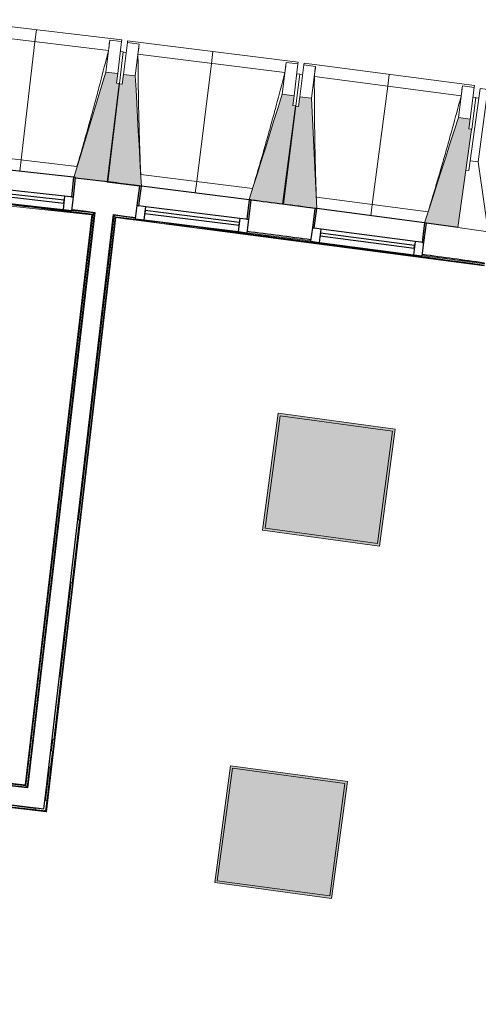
# Model space of a CAD drawing. Header units: millimetres. Extents: x -2845 to 74565, y -36590 to 13748.
# Tile 37 of 53: x 48203 to 50525, y -19291 to -14308. Entities that reach past the tile are written whole.
import ezdxf

# ---------------------------------------------------------------- set-up
doc = ezdxf.new("R2010")
doc.units = ezdxf.units.MM
for name, color, linetype, lineweight in [('A-COLS', 7, 'Continuous', 18), ('A-FLOR', 7, 'Continuous', 25), ('A-FLOR-HRAL', 7, 'Continuous', 18), ('A-GENM', 7, 'Continuous', 18), ('A-GLAZ', 7, 'Continuous', 25), ('A-WALL', 7, 'Continuous', 25), ('I-WALL', 7, 'Continuous', 25), ('INSTAL ELECTRIQUE', 7, 'Continuous', 18), ('Q-SPCQ', 7, 'Continuous', 18), ('S-BEAM', 7, 'Continuous', 18)]:
    doc.layers.add(name, color=color, linetype=linetype, lineweight=lineweight)

# ---------------------------------------------------------------- blocks, each defined once
blk = doc.blocks.new('20_MUR PREFA_01 - Type 1-3119337-2021_015_1111_DCE_1_50_N0 FINI_CFO_GEN')
at = {"layer": 'A-GENM'}
for p, q in [((0, 722.1), (0, 661.4)), ((0, 661.4), (0, 58.5)), ((0, 0.7), (0, 58.5))]:
    blk.add_line(p, q, dxfattribs=at)
blk = doc.blocks.new('26_POTEAU GAUCHE - MODULE_05-3157953-2021_015_1111_DCE_1_50_N0 FINI_CFO_GEN')
at = {"layer": 'A-COLS'}
for p, q in [((-435, 713), (-395, 713)), ((-435, 344), (-435, 713)), ((-395, 713), (-324.2, 208.1)), ((-395, 344), (-395, 713)), ((-450, 663), (-435, 663)), ((-450, 294), (-450, 500.9)), ((-435, 294), (-435, 344)), ((-435, 344), (-395, 344)), ((-395, 344), (-295, 0)), ((-450, 0), (-450, 294)), ((-450, 294), (-435, 294)), ((-295, 0), (-450, 0))]:
    blk.add_line(p, q, dxfattribs=at)
blk = doc.blocks.new('B02_DC_STR_rvt-1-2021_015_1111_DCE_1_50_N0 FINI_CFO_GEN')
at = {"layer": 'S-BEAM', "lineweight": 5, "true_color": 0x787878}
for points in [[(-4519.4, -15128.7), (-4460.7, -14631.2), (-4475.6, -14629.5), (-4469.7, -14579.8), (-4529.3, -14572.8), (-4692.5, -15105.7), (-4683, -15106.8), (-4683, -15109.4), (-4591.6, -15120.2)], [(-4350.3, -15150.6), (-4381.3, -14592.3), (-4440.9, -14584.9), (-4447, -14634.5), (-4461.9, -14632.6), (-4523.9, -15129.7), (-4360.2, -15150.1), (-4360.1, -15149.4)], [(-3630.8, -15241), (-3568.8, -14744), (-3583.7, -14742.1), (-3577.5, -14692.5), (-3637.1, -14685.1), (-3804.3, -15218.7), (-3794.5, -15220), (-3794.5, -15220.6), (-3710, -15231.2)], [(-3461.8, -15264.1), (-3489.2, -14705.6), (-3548.7, -14697.8), (-3555.2, -14747.3), (-3570.1, -14745.4), (-3635.3, -15242), (-3471.7, -15263.5), (-3471.6, -15262.8), (-3465.2, -15263.7)], [(-2747.3, -15358.6), (-2678.8, -14864), (-2678, -14864.1), (-2677.8, -14862.6), (-2692.6, -14860.6), (-2686.1, -14811), (-2745.6, -14803.2), (-2916.3, -15335.7), (-2906.5, -15337), (-2906.5, -15337.7), (-2747.5, -15358.6)]]:
    blk.add_hatch(color=8, dxfattribs=at).paths.add_polyline_path(points)
at = {"layer": 'S-BEAM'}
for p, q in [((-4449.7, -14409.9), (-5313.7, -14307.8)), ((-4516.6, -14463), (-5260.9, -14375.1)), ((-4510.3, -14411.8), (-4529.3, -14572.8)), ((-4510.4, -14412.1), (-4510.3, -14411.8)), ((-4510.3, -14411.8), (-4450.7, -14418.8)), ((-4450.7, -14418.8), (-4469.7, -14579.8)), ((-4449.7, -14409.9), (-4450.7, -14418.8)), ((-4440.9, -14584.9), (-4420.8, -14424)), ((-4420.8, -14424), (-4419.7, -14415)), ((-4420.8, -14424), (-4361.3, -14431.4)), ((-3556.4, -14522.7), (-4419.7, -14415)), ((-4381.3, -14592.3), (-4361.3, -14431.4)), ((-4361.3, -14431.4), (-4361.3, -14431.7)), ((-4441.7, -14470.3), (-4460.7, -14631.2)), ((-4441.7, -14470.3), (-4456.6, -14468.5)), ((-4427, -14473.6), (-4441.9, -14471.8)), ((-3623.6, -14575.4), (-4367.4, -14482.6)), ((-3617, -14524.2), (-3637.1, -14685.1)), ((-3617.1, -14524.5), (-3617, -14524.2)), ((-3617, -14524.2), (-3557.5, -14531.7)), ((-3557.5, -14531.7), (-3577.5, -14692.5)), ((-3556.4, -14522.7), (-3557.5, -14531.7)), ((-3548.7, -14697.8), (-3527.6, -14537)), ((-3527.6, -14537), (-3526.4, -14528.1)), ((-3527.6, -14537), (-3468.1, -14544.8)), ((-2663.8, -14641.3), (-3526.4, -14528.1)), ((-3489.2, -14705.6), (-3468.1, -14544.8)), ((-3468.1, -14544.8), (-3468.1, -14545.1)), ((-4469.7, -14579.8), (-4529.3, -14572.8)), ((-4475.6, -14629.5), (-4469.7, -14579.8)), ((-4440.9, -14584.9), (-4447, -14634.5)), ((-4381.3, -14592.3), (-4440.9, -14584.9)), ((-3548.8, -14583.1), (-3568.8, -14744)), ((-3548.8, -14583.1), (-3563.7, -14581.3)), ((-3534.1, -14586.6), (-3549, -14584.7)), ((-2731.5, -14693.6), (-3474.6, -14596)), ((-4461.9, -14632.6), (-4523.9, -15129.7)), ((-4519.4, -15128.7), (-4460.7, -14631.2)), ((-4460.7, -14631.2), (-4475.6, -14629.5)), ((-4447, -14634.5), (-4461.9, -14632.6)), ((-2724.5, -14642.5), (-2745.6, -14803.2)), ((-2724.6, -14642.7), (-2724.5, -14642.5)), ((-2724.5, -14642.5), (-2665, -14650.3)), ((-2665, -14650.3), (-2686.1, -14811)), ((-2663.8, -14641.3), (-2665, -14650.3)), ((-3577.5, -14692.5), (-3637.1, -14685.1)), ((-3583.7, -14742.1), (-3577.5, -14692.5)), ((-3548.7, -14697.8), (-3555.2, -14747.3)), ((-3489.2, -14705.6), (-3548.7, -14697.8)), ((-2656.6, -14701.8), (-2671.5, -14699.9)), ((-3570.1, -14745.4), (-3635.3, -15242)), ((-3630.8, -15241), (-3568.8, -14744)), ((-3568.8, -14744), (-3583.7, -14742.1)), ((-3555.2, -14747.3), (-3570.1, -14745.4)), ((-2656.6, -14701.8), (-2677.8, -14862.6)), ((-2686.1, -14811), (-2745.6, -14803.2)), ((-2692.6, -14860.6), (-2686.1, -14811)), ((-2677.8, -14862.6), (-2692.6, -14860.6)), ((-2678, -14864.1), (-2677.8, -14862.6)), ((-5242.8, -14984.4), (-4676.2, -15051.3)), ((-4966.3, -15075.2), (-5239.5, -15043)), ((-4353.2, -15092), (-3787.1, -15162.6)), ((-4683.3, -15109.3), (-4519.4, -15128.7)), ((-4523.9, -15129.7), (-4360.2, -15150.1)), ((-3794.6, -15220.6), (-3630.8, -15241)), ((-3635.3, -15242), (-3471.7, -15263.5)), ((-3464.3, -15205.5), (-2898.7, -15279.8)), ((-2906.6, -15337.7), (-2747.2, -15358.6))]:
    blk.add_line(p, q, dxfattribs=at)
at = {"layer": 'S-BEAM', "flags": 128}
for points in [[(-4516.6, -14463), (-4515.3, -14452.8), (-4514.1, -14442.6), (-4512.9, -14432.4), (-4511.6, -14422.2), (-4510.4, -14412.1)], [(-4361.3, -14431.7), (-4362.5, -14441.9), (-4363.7, -14452.1), (-4364.9, -14462.3), (-4366.2, -14472.5), (-4367.4, -14482.6)], [(-3623.6, -14575.4), (-3622.3, -14565.2), (-3621, -14555), (-3619.7, -14544.9), (-3618.4, -14534.7), (-3617.1, -14524.5)], [(-3468.1, -14545.1), (-3469.4, -14555.3), (-3470.7, -14565.5), (-3472, -14575.7), (-3473.3, -14585.8), (-3474.6, -14596)], [(-4529.3, -14572.8), (-4549.8, -14639.7), (-4570.3, -14706.6), (-4590.8, -14773.5), (-4611.3, -14840.5), (-4631.8, -14907.4), (-4652.3, -14974.3), (-4672.7, -15041.2), (-4692.5, -15105.7)], [(-4350.3, -15150.6), (-4354.1, -15081.5), (-4358, -15011.6), (-4361.9, -14941.7), (-4365.8, -14871.8), (-4369.7, -14801.9), (-4373.6, -14732), (-4377.4, -14662.2), (-4381.3, -14592.3)], [(-2731.5, -14693.6), (-2730.1, -14683.4), (-2728.7, -14673.3), (-2727.3, -14663.1), (-2725.9, -14652.9), (-2724.6, -14642.7)], [(-3637.1, -14685.1), (-3658, -14751.9), (-3678.9, -14818.7), (-3699.9, -14885.5), (-3720.8, -14952.2), (-3741.7, -15019), (-3762.6, -15085.8), (-3783.6, -15152.6), (-3804.3, -15218.7)], [(-3461.8, -15264.1), (-3465.2, -15194.9), (-3468.7, -15125), (-3472.1, -15055.1), (-3475.5, -14985.2), (-3478.9, -14915.3), (-3482.4, -14845.4), (-3485.8, -14775.5), (-3489.2, -14705.6)], [(-2745.6, -14803.2), (-2767, -14869.9), (-2788.3, -14936.5), (-2809.7, -15003.2), (-2831, -15069.8), (-2852.4, -15136.5), (-2873.8, -15203.1), (-2895.1, -15269.8), (-2916.3, -15335.7)]]:
    blk.add_lwpolyline(points, dxfattribs=at)
at = {"layer": 'S-BEAM'}
for points, knots in [([(-4676.3, -15051.3), (-4664.4, -15010.8), (-4646.2, -14948.1), (-4622.3, -14863), (-4602.4, -14791), (-4581.4, -14713.3), (-4552, -14602.1), (-4530.6, -14518.7), (-4516.6, -14463)], [0.0183438, 0.0183438, 0.0183438, 0.0183438, 0.2222222, 0.3333333, 0.4444444, 0.5833333, 0.7222222, 1, 1, 1, 1]), ([(-4367.4, -14482.6), (-4367.2, -14528.6), (-4366.6, -14597.5), (-4365.3, -14689.4), (-4363.9, -14764.2), (-4362, -14844.6), (-4359.4, -14930.9), (-4356.5, -15013.4), (-4354.2, -15067.1), (-4353.1, -15092)], [0, 0, 0, 0, 0.2222222, 0.3333333, 0.4444444, 0.5833333, 0.7222222, 0.8611111, 0.9816328, 0.9816328, 0.9816328, 0.9816328]), ([(-3787.2, -15162.6), (-3775, -15122.2), (-3756.4, -15059.6), (-3732, -14974.7), (-3711.6, -14902.8), (-3690.1, -14825.3), (-3659.9, -14714.3), (-3638, -14631), (-3623.6, -14575.4)], [0.0183438, 0.0183438, 0.0183438, 0.0183438, 0.2222222, 0.3333333, 0.4444444, 0.5833333, 0.7222222, 1, 1, 1, 1]), ([(-3474.6, -14596), (-3474.7, -14642), (-3474.6, -14710.9), (-3473.8, -14802.8), (-3472.9, -14877.6), (-3471.5, -14958), (-3469.5, -15044.3), (-3467.1, -15126.8), (-3465.2, -15180.5), (-3464.2, -15205.5)], [0, 0, 0, 0, 0.2222222, 0.3333333, 0.4444444, 0.5833333, 0.7222222, 0.8611111, 0.9816328, 0.9816328, 0.9816328, 0.9816328]), ([(-2898.8, -15279.8), (-2886.4, -15239.4), (-2867.4, -15176.9), (-2842.4, -15092.2), (-2821.5, -15020.5), (-2799.5, -14943), (-2768.6, -14832.3), (-2746.2, -14749.1), (-2731.5, -14693.6)], [0.0183438, 0.0183438, 0.0183438, 0.0183438, 0.2222222, 0.3333333, 0.4444444, 0.5833333, 0.7222222, 1, 1, 1, 1])]:
    blk.add_open_spline(points, degree=3, knots=knots, dxfattribs=at)
at = {"layer": 'S-BEAM', "color": 5, "lineweight": 25, "true_color": 0x0000ff}
for name, p, rotation in [('20_MUR PREFA_01 - Type 1-3119337-2021_015_1111_DCE_1_50_N0 FINI_CFO_GEN', (-4966.3, -15075.9), 353.2646761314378), ('20_MUR PREFA_01 - Type 1-3119337-2021_015_1111_DCE_1_50_N0 FINI_CFO_GEN', (-4077.4, -15185.4), 352.8916097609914), ('20_MUR PREFA_01 - Type 1-3119337-2021_015_1111_DCE_1_50_N0 FINI_CFO_GEN', (-3189.1, -15300.6), 352.518543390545), ('26_POTEAU GAUCHE - MODULE_05-3157953-2021_015_1111_DCE_1_50_N0 FINI_CFO_GEN', (-2301.7, -15421.6), 352.1454770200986)]:
    blk.add_blockref(name, p, dxfattribs=dict(at, rotation=rotation))
blk = doc.blocks.new('XXX_VIDE FENETRE - 550-377501-2021_015_1111_DCE_1_50_N0 FINI_CFO_GEN')
at = {"layer": 'A-GLAZ'}
for p, q in [((-285, 0), (-285, -100)), ((-275, 0), (-285, 0)), ((275, 0), (-275, 0)), ((-275, -100), (-275, 0)), ((285, 0), (275, 0)), ((275, 0), (275, -100)), ((285, -100), (285, 0)), ((-285, -100), (-275, -100)), ((-240, -100), (-285, -100)), ((-285, -100), (-285, -167.5)), ((-240, -167.5), (-240, -100)), ((240, -100), (-240, -100)), ((240, -100), (240, -167.5)), ((285, -100), (240, -100)), ((275, -100), (285, -100)), ((285, -167.5), (285, -100)), ((-285, -167.5), (-240, -167.5)), ((-240, -167.5), (240, -167.5)), ((240, -167.5), (285, -167.5))]:
    blk.add_line(p, q, dxfattribs=at)
at = {"layer": 'A-GLAZ', "color": 173, "true_color": 0x5c63b1}
for p, q in [((240, -120), (-240, -120)), ((-240, -120), (-240, -135)), ((-240, -135), (240, -135)), ((240, -135), (240, -120))]:
    blk.add_line(p, q, dxfattribs=at)
blk = doc.blocks.new('Garde-corps - Garde-corps-505843-2021_015_1111_DCE_1_50_N0 FINI_CFO_GEN')
at = {"layer": 'A-FLOR-HRAL'}
for p, q in [((-9825.2, -14754.7), (-4600.3, -15294.7)), ((-9591.9, -14768.4), (-4588.7, -15285.5)), ((-4600.3, -15294.7), (-4938.3, -18181)), ((-4598.5, -15293.3), (-4936.9, -18182.8)), ((-4596.6, -15291.7), (-4935.4, -18184.8)), ((-4588.7, -15285.5), (-4929.1, -18192.7)), ((-4701.1, -15268.7), (-4595.5, -15281.7)), ((-4938.3, -18181), (-7517.9, -17878.9)), ((-4936.9, -18182.8), (-7516.5, -17880.7)), ((-4935.4, -18184.8), (-7514.9, -17882.7)), ((-4929.1, -18192.7), (-7508.6, -17890.6)), ((-4935.4, -18184.8), (-4929.1, -18192.7))]:
    blk.add_line(p, q, dxfattribs=at)
at = {"layer": 'A-FLOR-HRAL', "flags": 128}
for points in [[(-4600.3, -15294.7), (-4600.3, -15294.7), (-4600.2, -15294.6), (-4600.1, -15294.5), (-4599.9, -15294.3), (-4599.6, -15294.1), (-4599.4, -15294), (-4599.2, -15293.8), (-4598.9, -15293.6), (-4598.7, -15293.4), (-4598.5, -15293.3)], [(-4596.6, -15291.7), (-4592.6, -15288.6), (-4588.7, -15285.5)], [(-4588.7, -15285.5), (-4588.5, -15285.4), (-4588.2, -15285.2), (-4587.7, -15284.8), (-4587.2, -15284.4), (-4586.6, -15283.9), (-4586, -15283.4), (-4585.4, -15282.9)]]:
    blk.add_lwpolyline(points, dxfattribs=at)
at = {"layer": 'A-FLOR-HRAL'}
for radius, start, end in [(137273, 83.001273, 85.19666), (137269.6, 83.002675, 83.51766), (137271.2, 83.001996, 83.285881)]:
    blk.add_arc((-21322.9, -151541.9), radius, start, end, dxfattribs=at)
for points, knots in [([(-4938.3, -18181), (-4938.3, -18181), (-4938.3, -18181), (-4938.2, -18181.2), (-4938.1, -18181.3), (-4937.9, -18181.5), (-4937.8, -18181.7), (-4937.7, -18181.8), (-4937.6, -18182), (-4937.4, -18182.1), (-4937.3, -18182.2), (-4937.2, -18182.4), (-4937.1, -18182.5), (-4937, -18182.7), (-4936.9, -18182.8), (-4936.9, -18182.8)], [0.1, 0.1, 0.1, 0.1, 0.2, 0.3, 0.4, 0.475, 0.55, 0.6, 0.65, 0.7, 0.75, 0.8, 0.85, 0.9, 1, 1, 1, 1]), ([(-4929.1, -18192.7), (-4929.1, -18192.7), (-4929.1, -18192.7), (-4928.9, -18192.9), (-4928.8, -18193.1), (-4928.6, -18193.3), (-4928.5, -18193.5), (-4928.3, -18193.7), (-4928.1, -18194), (-4927.8, -18194.3), (-4927.6, -18194.5), (-4927.4, -18194.8), (-4927.1, -18195.3), (-4926.7, -18195.7), (-4926.5, -18196)], [0, 0, 0, 0, 0.166667, 0.25, 0.333333, 0.416667, 0.458333, 0.5, 0.583333, 0.666667, 0.708333, 0.75, 0.833333, 1, 1, 1, 1])]:
    blk.add_open_spline(points, degree=3, knots=knots, dxfattribs=at)
blk = doc.blocks.new('Garde-corps - Garde-corps-506028-2021_015_1111_DCE_1_50_N0 FINI_CFO_GEN')
at = {"layer": 'A-FLOR-HRAL'}
for p, q in [((-4668.9, -16839.1), (-4488.4, -15297.9)), ((-4488.4, -15297.9), (-4380.4, -15312)), ((-4832.8, -18314.6), (-4480.6, -15307.8)), ((-4831.3, -18316.4), (-4479.2, -15309.6)), ((-4667.2, -16886.1), (-4482.2, -15305.8)), ((-4480.6, -15307.8), (-4395.6, -15318.3)), ((-4479.2, -15309.6), (-2614.4, -15553.2)), ((-3815.2, -15385.8), (-3493.3, -15427.8)), ((-2928.1, -15501.6), (-2612.7, -15542.8)), ((-2615.8, -15539.3), (-2612.2, -15539.8)), ((-4667.9, -16891.5), (-4667.8, -16890.7)), ((-4760.3, -17680.6), (-4672.5, -16930.8)), ((-4671.9, -16926.1), (-4671.8, -16925.3)), ((-4761.9, -17633.2), (-4705.9, -17154.9)), ((-4760.9, -17686.1), (-4760.8, -17685.3)), ((-4800.9, -18027.8), (-4765.5, -17725.3)), ((-4765, -17720.7), (-4764.9, -17719.9)), ((-4805.9, -18008.6), (-4798.9, -17949.5)), ((-4801.6, -18033.2), (-4801.5, -18032.4)), ((-4834.3, -18312.6), (-4806.2, -18072.5)), ((-4805.6, -18067.8), (-4805.5, -18067)), ((-4835.2, -18259), (-4815.4, -18090)), ((-5598.6, -19358), (-5483.4, -18229.4)), ((-5590.8, -19351.9), (-5477.1, -18237.4)), ((-5483.4, -18229.4), (-4886.2, -18299.4)), ((-5477.1, -18237.4), (-5483.4, -18229.4)), ((-5477.1, -18237.4), (-4834.3, -18312.6)), ((-5588.9, -19350.4), (-5475.5, -18239.3)), ((-5587.1, -19348.9), (-5474.1, -18241.1)), ((-5475.5, -18239.3), (-4832.8, -18314.6)), ((-5474.1, -18241.1), (-4831.3, -18316.4)), ((-4834.3, -18312.6), (-4837, -18309.2)), ((-5590.8, -19351.9), (-5598.6, -19358)), ((-181.9, -20091.9), (-5598.6, -19358)), ((-180.3, -20084.9), (-5590.8, -19351.9)), ((-158.4, -20086.1), (-5588.9, -19350.4)), ((-158.2, -20084.5), (-5587.1, -19348.9)), ((15, -20109.6), (-143.6, -20088.1)), ((15.2, -20108), (-143.3, -20086.5)), ((-8.5, -20115.4), (-122.5, -20099.9)), ((-6.9, -20108.4), (-122.1, -20092.8)), ((188.4, -20133.1), (29.9, -20111.6)), ((188.6, -20131.4), (30.1, -20110)), ((164.9, -20138.8), (51, -20123.4)), ((166.5, -20131.9), (51.3, -20116.3)), ((604.7, -20189.5), (203.3, -20135.1)), ((603.3, -20187.6), (203.5, -20133.5)), ((611.7, -20199.4), (224.4, -20146.9)), ((606.1, -20191.4), (224.7, -20139.8)), ((606.5, -20171.8), (603.3, -20187.6)), ((608.1, -20172.1), (604.7, -20189.5)), ((609.8, -20172.5), (606.1, -20191.4)), ((608.1, -20172.1), (606.5, -20171.8)), ((608.1, -20172.1), (609.8, -20172.5)), ((609.8, -20172.5), (616.8, -20173.9)), ((616.8, -20173.9), (611.7, -20199.4)), ((619.7, -20174.4), (616.8, -20173.9)), ((606.1, -20191.4), (611.7, -20199.4))]:
    blk.add_line(p, q, dxfattribs=at)
at = {"layer": 'A-FLOR-HRAL', "flags": 128}
blk.add_lwpolyline([(-4482.2, -15305.8), (-4485.3, -15301.9), (-4488.4, -15297.9)], dxfattribs=at)
at = {"layer": 'A-FLOR-HRAL'}
for radius, start, end in [(137273, 82.166733, 82.953168), (137269.6, 82.166766, 82.951749), (137271.2, 82.16675, 82.559535)]:
    blk.add_arc((-21322.9, -151541.9), radius, start, end, dxfattribs=at)
for points, knots in [([(-4488.4, -15297.9), (-4488.4, -15297.9), (-4488.4, -15297.9), (-4488.5, -15297.8), (-4488.5, -15297.8), (-4488.6, -15297.7), (-4488.6, -15297.6), (-4488.7, -15297.5), (-4488.8, -15297.4), (-4488.8, -15297.3), (-4488.9, -15297.2), (-4489, -15297.1), (-4489.1, -15297), (-4489.2, -15296.8), (-4489.3, -15296.7), (-4489.5, -15296.5), (-4489.6, -15296.4), (-4489.7, -15296.3), (-4489.8, -15296.1), (-4490.1, -15295.7), (-4490.5, -15295.2), (-4490.9, -15294.7), (-4491, -15294.5)], [0, 0, 0, 0, 0.071429, 0.107143, 0.142857, 0.178571, 0.214286, 0.25, 0.285714, 0.321429, 0.357143, 0.392857, 0.428571, 0.464286, 0.5, 0.535714, 0.571429, 0.607143, 0.642857, 0.714286, 0.857143, 1, 1, 1, 1]), ([(-4479.2, -15309.6), (-4479.2, -15309.6), (-4479.2, -15309.6), (-4479.3, -15309.5), (-4479.4, -15309.4), (-4479.5, -15309.3), (-4479.6, -15309.1), (-4479.8, -15308.9), (-4479.9, -15308.7), (-4480.1, -15308.5), (-4480.3, -15308.3), (-4480.4, -15308), (-4480.6, -15307.9), (-4480.6, -15307.8)], [0.075, 0.075, 0.075, 0.075, 0.15, 0.2125, 0.275, 0.35, 0.425, 0.5, 0.6, 0.7, 0.775, 0.85, 1, 1, 1, 1]), ([(-5483.4, -18229.4), (-5483.4, -18229.4), (-5483.5, -18229.4), (-5483.6, -18229.2), (-5483.8, -18229), (-5483.9, -18228.8), (-5484.1, -18228.6), (-5484.3, -18228.4), (-5484.5, -18228.1), (-5484.7, -18227.8), (-5484.9, -18227.6), (-5485.1, -18227.3), (-5485.5, -18226.8), (-5485.9, -18226.4), (-5486.1, -18226.1)], [0, 0, 0, 0, 0.166667, 0.25, 0.333333, 0.416667, 0.458333, 0.5, 0.583333, 0.666667, 0.708333, 0.75, 0.833333, 1, 1, 1, 1]), ([(-5474.1, -18241.1), (-5474.1, -18241.1), (-5474.1, -18241.1), (-5474.2, -18241), (-5474.3, -18240.8), (-5474.5, -18240.6), (-5474.6, -18240.4), (-5474.7, -18240.3), (-5474.8, -18240.1), (-5474.9, -18240), (-5475.1, -18239.9), (-5475.2, -18239.7), (-5475.3, -18239.6), (-5475.4, -18239.5), (-5475.5, -18239.4), (-5475.5, -18239.3)], [0.1, 0.1, 0.1, 0.1, 0.2, 0.3, 0.4, 0.475, 0.55, 0.6, 0.65, 0.7, 0.75, 0.8, 0.85, 0.9, 1, 1, 1, 1]), ([(-4831.3, -18316.4), (-4831.3, -18316.4), (-4831.4, -18316.4), (-4831.5, -18316.2), (-4831.6, -18316.1), (-4831.7, -18315.9), (-4831.9, -18315.7), (-4832, -18315.6), (-4832.1, -18315.4), (-4832.2, -18315.3), (-4832.3, -18315.1), (-4832.4, -18315), (-4832.5, -18314.9), (-4832.6, -18314.7), (-4832.7, -18314.6), (-4832.8, -18314.6)], [0.1, 0.1, 0.1, 0.1, 0.2, 0.3, 0.4, 0.475, 0.55, 0.6, 0.65, 0.7, 0.75, 0.8, 0.85, 0.9, 1, 1, 1, 1]), ([(-5598.6, -19358), (-5598.6, -19358), (-5598.6, -19358), (-5598.8, -19358.2), (-5599, -19358.3), (-5599.2, -19358.5), (-5599.4, -19358.6), (-5599.6, -19358.8), (-5599.8, -19359), (-5600.1, -19359.2), (-5600.4, -19359.4), (-5600.6, -19359.6), (-5601.1, -19360), (-5601.5, -19360.4), (-5601.8, -19360.6)], [0, 0, 0, 0, 0.166667, 0.25, 0.333333, 0.416667, 0.458333, 0.5, 0.583333, 0.666667, 0.708333, 0.75, 0.833333, 1, 1, 1, 1]), ([(-5587.1, -19348.9), (-5587.1, -19349), (-5587.1, -19349), (-5587.2, -19349.1), (-5587.4, -19349.2), (-5587.6, -19349.3), (-5587.7, -19349.5), (-5587.9, -19349.6), (-5588, -19349.7), (-5588.2, -19349.8), (-5588.3, -19349.9), (-5588.4, -19350), (-5588.5, -19350.1), (-5588.7, -19350.2), (-5588.8, -19350.3), (-5588.9, -19350.4)], [0.1, 0.1, 0.1, 0.1, 0.2, 0.3, 0.4, 0.475, 0.55, 0.6, 0.65, 0.7, 0.75, 0.8, 0.85, 0.9, 1, 1, 1, 1]), ([(603.3, -20187.6), (603.4, -20187.6), (603.4, -20187.7), (603.5, -20187.8), (603.6, -20188), (603.7, -20188.2), (603.8, -20188.3), (604, -20188.5), (604.1, -20188.6), (604.1, -20188.8), (604.2, -20188.9), (604.3, -20189), (604.5, -20189.2), (604.6, -20189.4), (604.7, -20189.5)], [0.1, 0.1, 0.1, 0.1, 0.2, 0.3, 0.4, 0.475, 0.55, 0.6, 0.65, 0.7, 0.75, 0.8, 0.85, 1, 1, 1, 1]), ([(611.7, -20199.4), (611.7, -20199.4), (611.8, -20199.4), (611.9, -20199.6), (612.1, -20199.8), (612.2, -20200), (612.3, -20200.2), (612.5, -20200.4), (612.7, -20200.7), (612.9, -20201), (613.1, -20201.3), (613.3, -20201.5), (613.6, -20202), (613.9, -20202.4), (614.1, -20202.7)], [0, 0, 0, 0, 0.166667, 0.25, 0.333333, 0.416667, 0.458333, 0.5, 0.583333, 0.666667, 0.708333, 0.75, 0.833333, 1, 1, 1, 1])]:
    blk.add_open_spline(points, degree=3, knots=knots, dxfattribs=at)
blk = doc.blocks.new('1010_PROTECTION  D_ANGLE - 1010_PROTECTION  D_ANGLE-534363-2021_015_1111_DCE_1_50_N0 FINI_CFO_GEN')
at = {"layer": 'Q-SPCQ'}
for p, q in [((-10, 40), (-10, 0)), ((0, 0), (0, 40)), ((40, 0), (0, 0)), ((0, -10), (40, -10))]:
    blk.add_line(p, q, dxfattribs=at)
for centre, radius, start, end in [((-5, 40), 5, 360, 180), ((0, 0), 10, 180, 270), ((40, -5), 5, 270, 90)]:
    blk.add_arc(centre, radius, start, end, dxfattribs=at)
blk = doc.blocks.new('B02_ARC_rvt-1-2021_015_1111_DCE_1_50_N0 FINI_CFO_GEN')
at = {"layer": 'A-FLOR'}
for p, q in [((-3557.9, -15413.1), (-3562.8, -15412.4)), ((-3539.6, -15415.4), (-3545.1, -15414.7))]:
    blk.add_line(p, q, dxfattribs=at)
at = {"layer": 'A-WALL'}
for p, q in [((-4566.6, -15123.2), (-4566.7, -15124)), ((-4472.3, -15134.2), (-4566.6, -15123.2)), ((-4472.4, -15135.6), (-4472.3, -15134.2)), ((-4585.3, -15282.9), (-4926.5, -18196)), ((-4832.1, -18207), (-4491, -15294.5)), ((-4926.5, -18196), (-5476.5, -18131.6)), ((-5486.1, -18226.1), (-4843.2, -18301.4)), ((-4843.2, -18301.4), (-4832.1, -18207))]:
    blk.add_line(p, q, dxfattribs=at)
at = {"layer": 'I-WALL'}
blk.add_line((-2747.4, -15359.8), (-2906.6, -15338.2), dxfattribs=at)
at = {"layer": 'I-WALL', "flags": 128}
for points in [[(-4566.7, -15124), (-4625, -15116.8), (-4683.3, -15109.7)], [(-4360.1, -15149.5), (-4416.3, -15142.6), (-4472.4, -15135.6)], [(-4701.1, -15268.7), (-4643.2, -15275.8), (-4585.3, -15282.9)], [(-4491, -15294.5), (-4435.5, -15301.4), (-4379.9, -15308.3)]]:
    blk.add_lwpolyline(points, dxfattribs=at)
at = {"layer": 'I-WALL'}
for radius, start, end in [(137443.1, 82.537283, 82.673048), (137283.1, 82.537305, 82.672794), (137283.1, 82.168129, 82.299412)]:
    blk.add_arc((-21322.9, -151541.9), radius, start, end, dxfattribs=at)
at = {"layer": 'A-FLOR-HRAL', "lineweight": 18}
for name in ['Garde-corps - Garde-corps-505843-2021_015_1111_DCE_1_50_N0 FINI_CFO_GEN', 'Garde-corps - Garde-corps-506028-2021_015_1111_DCE_1_50_N0 FINI_CFO_GEN']:
    blk.add_blockref(name, (0, 0), dxfattribs=at)
at = {"layer": 'A-GLAZ', "lineweight": 18}
for p, rotation in [((-4966.3, -15075.2), 353.6377425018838), ((-4077.3, -15184.7), 352.8916097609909), ((-3189.1, -15299.9), 352.5185433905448)]:
    blk.add_blockref('XXX_VIDE FENETRE - 550-377501-2021_015_1111_DCE_1_50_N0 FINI_CFO_GEN', p, dxfattribs=dict(at, rotation=rotation))
at = {"layer": 'Q-SPCQ', "lineweight": 18, "rotation": 83.32059087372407}
blk.add_blockref('1010_PROTECTION  D_ANGLE - 1010_PROTECTION  D_ANGLE-534363-2021_015_1111_DCE_1_50_N0 FINI_CFO_GEN', (-4843.2, -18301.4), dxfattribs=at)
blk = doc.blocks.new('Legrand_Mosaic_plaque_2x10_mod_blanc_078828L - Legrand_Mosaic_plaque_2x10_mod_blanc_078828L-4777335-2021_015_1111_DCE_1_50_N0 FINI_CFO_GEN')
at = {"layer": 'INSTAL ELECTRIQUE'}
for p, q in [((-4793.5, -17950.1), (-4756.5, -17634.3)), ((-4756.5, -17634.3), (-4764.9, -17633.3)), ((-4801.9, -17949.1), (-4793.5, -17950.1))]:
    blk.add_line(p, q, dxfattribs=at)
blk = doc.blocks.new('Legrand_Mosaic_prise_2P_T_FB_surface_à_détrompage_2_mod_rouge_077170L - Legrand_Mosaic_prise_2P_T_FB_surface_à_détrompage_2_mod_rouge_077170L-921805-2021_015_1111_DCE_1_50_N0 FINI_CFO_GEN')
at = {"layer": 'INSTAL ELECTRIQUE'}
blk.add_line((-4782.3, -17859.3), (-4787.6, -17904), dxfattribs=at)
at = {"layer": 'INSTAL ELECTRIQUE', "flags": 128}
for points in [[(-4783, -17873.7), (-4783, -17873.8), (-4783.1, -17873.9), (-4783.1, -17874), (-4783.1, -17874.1), (-4783.1, -17874.2), (-4783.1, -17874.2), (-4783.2, -17874.3), (-4783.2, -17874.4), (-4783.2, -17874.5), (-4783.3, -17874.5), (-4783.3, -17874.6), (-4783.4, -17874.7), (-4783.4, -17874.7), (-4783.5, -17874.8), (-4783.5, -17874.9), (-4783.6, -17874.9), (-4783.6, -17875), (-4783.7, -17875.1), (-4783.8, -17875.1), (-4783.8, -17875.2), (-4783.9, -17875.2), (-4784, -17875.3), (-4784, -17875.3), (-4784.1, -17875.3)], [(-4783.7, -17871.9), (-4783.7, -17872), (-4783.6, -17872), (-4783.6, -17872.1), (-4783.5, -17872.2), (-4783.4, -17872.2), (-4783.4, -17872.3), (-4783.3, -17872.4), (-4783.3, -17872.4), (-4783.3, -17872.5), (-4783.2, -17872.6), (-4783.2, -17872.7), (-4783.2, -17872.7), (-4783.1, -17872.8), (-4783.1, -17872.9), (-4783.1, -17873), (-4783.1, -17873.1), (-4783, -17873.1), (-4783, -17873.2), (-4783, -17873.3), (-4783, -17873.4), (-4783, -17873.5), (-4783, -17873.6), (-4783, -17873.6), (-4783, -17873.7), (-4783, -17873.7)]]:
    blk.add_lwpolyline(points, dxfattribs=at)
blk = doc.blocks.new('Legrand_Mosaic_prise_2P_T_FB_surface_à_détrompage_2_mod_rouge_077170L - Legrand_Mosaic_prise_2P_T_FB_surface_à_détrompage_2_mod_rouge_077170L-V22-2021_015_1111_DCE_1_50_N0 FINI_CFO_GEN')
at = {"layer": 'INSTAL ELECTRIQUE'}
for q in [(-4694.5, -17109.4), (-4689.5, -17064.7)]:
    blk.add_line((-4689.3, -17064.7), q, dxfattribs=at)
at = {"layer": 'INSTAL ELECTRIQUE', "flags": 128}
for points in [[(-4690, -17079.2), (-4690, -17079.3), (-4690, -17079.3), (-4690, -17079.4), (-4690, -17079.5), (-4690.1, -17079.6), (-4690.1, -17079.7), (-4690.1, -17079.7), (-4690.2, -17079.8), (-4690.2, -17079.9), (-4690.2, -17080), (-4690.3, -17080), (-4690.3, -17080.1), (-4690.4, -17080.2), (-4690.4, -17080.2), (-4690.5, -17080.3), (-4690.5, -17080.4), (-4690.6, -17080.4), (-4690.7, -17080.5), (-4690.7, -17080.5), (-4690.8, -17080.6), (-4690.9, -17080.6), (-4690.9, -17080.7), (-4691, -17080.7), (-4691.1, -17080.8)], [(-4690.7, -17077.3), (-4690.6, -17077.4), (-4690.6, -17077.5), (-4690.5, -17077.5), (-4690.4, -17077.6), (-4690.4, -17077.7), (-4690.3, -17077.7), (-4690.3, -17077.8), (-4690.3, -17077.9), (-4690.2, -17077.9), (-4690.2, -17078), (-4690.1, -17078.1), (-4690.1, -17078.2), (-4690.1, -17078.2), (-4690.1, -17078.3), (-4690, -17078.4), (-4690, -17078.5), (-4690, -17078.6), (-4690, -17078.6), (-4690, -17078.7), (-4690, -17078.8), (-4690, -17078.9), (-4690, -17079), (-4690, -17079.1), (-4690, -17079.1), (-4690, -17079.2)]]:
    blk.add_lwpolyline(points, dxfattribs=at)
blk = doc.blocks.new('Legrand_Mosaic_prise_2P_T_FB_surface_à_détrompage_2_mod_rouge_077170L - Legrand_Mosaic_prise_2P_T_FB_surface_à_détrompage_2_mod_rouge_077170L-V23-2021_015_1111_DCE_1_50_N0 FINI_CFO_GEN')
at = {"layer": 'INSTAL ELECTRIQUE'}
for p in [(-4684, -17020), (-4689.5, -17064.7)]:
    blk.add_line(p, (-4689.3, -17064.7), dxfattribs=at)
at = {"layer": 'INSTAL ELECTRIQUE', "flags": 128}
for points in [[(-4684.7, -17034.5), (-4684.8, -17034.6), (-4684.8, -17034.6), (-4684.8, -17034.7), (-4684.8, -17034.8), (-4684.8, -17034.9), (-4684.9, -17035), (-4684.9, -17035), (-4684.9, -17035.1), (-4685, -17035.2), (-4685, -17035.3), (-4685, -17035.3), (-4685.1, -17035.4), (-4685.1, -17035.5), (-4685.2, -17035.5), (-4685.2, -17035.6), (-4685.3, -17035.7), (-4685.4, -17035.7), (-4685.4, -17035.8), (-4685.5, -17035.8), (-4685.5, -17035.9), (-4685.6, -17035.9), (-4685.7, -17036), (-4685.8, -17036), (-4685.8, -17036.1)], [(-4685.4, -17032.6), (-4685.4, -17032.7), (-4685.3, -17032.8), (-4685.3, -17032.8), (-4685.2, -17032.9), (-4685.2, -17033), (-4685.1, -17033), (-4685.1, -17033.1), (-4685, -17033.2), (-4685, -17033.2), (-4684.9, -17033.3), (-4684.9, -17033.4), (-4684.9, -17033.5), (-4684.8, -17033.5), (-4684.8, -17033.6), (-4684.8, -17033.7), (-4684.8, -17033.8), (-4684.8, -17033.9), (-4684.7, -17034), (-4684.7, -17034), (-4684.7, -17034.1), (-4684.7, -17034.2), (-4684.7, -17034.3), (-4684.7, -17034.4), (-4684.7, -17034.5), (-4684.7, -17034.5)]]:
    blk.add_lwpolyline(points, dxfattribs=at)
blk = doc.blocks.new('Legrand_Mosaic_plaque_2x2_mod_vertical_blanc_078822L - Legrand_Mosaic_plaque_2x2_mod_vertical_blanc_078822L-4802749-2021_015_1111_DCE_1_50_N0 FINI_CFO_GEN')
at = {"layer": 'INSTAL ELECTRIQUE'}
for p, q in [((-4809.9, -18090.6), (-4800.4, -18009.2)), ((-4800.4, -18009.2), (-4808.8, -18008.2)), ((-4818.4, -18089.7), (-4809.9, -18090.6))]:
    blk.add_line(p, q, dxfattribs=at)
blk = doc.blocks.new('Legrand_Mosaic_prise_RJ45_cat_6_FTP_2_mod_blanc_076565 - Legrand_Mosaic_prise_RJ45_cat_6_FTP_2_mod_blanc_076565-5769171-2021_015_1111_DCE_1_50_N0 FINI_CFO_GEN')
at = {"layer": 'INSTAL ELECTRIQUE'}
for p, q in [((-4802.1, -18027.6), (-4807.3, -18072.3)), ((-4806.1, -18066.9), (-4802.2, -18033.1)), ((-4801.2, -18033.3), (-4805.2, -18067.1)), ((-4802.1, -18032.4), (-4802.2, -18033.1)), ((-4802.2, -18033.1), (-4802.1, -18032.4)), ((-4801.2, -18033.3), (-4802.2, -18033.1)), ((-4802.1, -18032.4), (-4801.6, -18027.7)), ((-4802.1, -18032.4), (-4801.1, -18032.5)), ((-4800.6, -18027.8), (-4801.6, -18027.7)), ((-4801.1, -18032.5), (-4801.2, -18033.3)), ((-4801.2, -18033.3), (-4801.1, -18032.5)), ((-4800.6, -18027.8), (-4801.1, -18032.5)), ((-4806.8, -18072.4), (-4806.2, -18067.7)), ((-4805.8, -18072.5), (-4806.8, -18072.4)), ((-4806.1, -18066.9), (-4806.2, -18067.7)), ((-4806.2, -18067.7), (-4806.1, -18066.9)), ((-4805.2, -18067.8), (-4806.2, -18067.7)), ((-4805.2, -18067.1), (-4806.1, -18066.9)), ((-4805.2, -18067.8), (-4805.8, -18072.5)), ((-4805.2, -18067.1), (-4805.2, -18067.8)), ((-4805.2, -18067.8), (-4805.2, -18067.1))]:
    blk.add_line(p, q, dxfattribs=at)
blk = doc.blocks.new('Legrand_Mosaic_link_prise_2P_T_FB_surface_2_mod_blanc_077145L - Legrand_Mosaic_link_prise_2P_T_FB_surface_2_mod_blanc_077145L-5787769-2021_015_1111_DCE_1_50_N0 FINI_CFO_GEN')
at = {"layer": 'INSTAL ELECTRIQUE', "flags": 128}
for points in [[(-4805.4, -18058), (-4805.4, -18058.1), (-4805.4, -18058.2), (-4805.5, -18058.3), (-4805.5, -18058.3), (-4805.5, -18058.4), (-4805.5, -18058.5), (-4805.6, -18058.6), (-4805.6, -18058.7), (-4805.6, -18058.7)], [(-4805.4, -18057.3), (-4805.4, -18057.4), (-4805.4, -18057.5), (-4805.4, -18057.6), (-4805.4, -18057.7), (-4805.4, -18057.7), (-4805.4, -18057.8), (-4805.4, -18057.9), (-4805.4, -18058), (-4805.4, -18058)]]:
    blk.add_lwpolyline(points, dxfattribs=at)
blk = doc.blocks.new('604_DALLE LED 600x600MM - 26W 4000K 3600lm-4677864-2021_015_1111_DCE_1_50_N0 FINI_CFO_GEN')
at = {"layer": 'INSTAL ELECTRIQUE', "true_color": 0xf6d57a}
h = blk.add_hatch(color=41, dxfattribs=at)
h.paths.add_polyline_path([(-298.5, -298.5), (-298.5, 298.5), (298.5, 298.5), (298.5, -298.5), (-288.1, -298.5)])
h.paths.add_polyline_path([(-287, -287), (287, -287), (287, 287), (-287, 287), (-287, -230.1)])
blk.add_hatch(color=41, dxfattribs=at).paths.add_polyline_path([(-287, -287), (-287, 287), (287, 287), (287, -287)])
at = {"layer": 'INSTAL ELECTRIQUE'}
for p, q in [((-298.5, -298.5), (-298.5, 298.5)), ((-298.5, 298.5), (298.5, 298.5)), ((-287, 287), (-287, -287)), ((-287, 287), (287, 287)), ((287, -287), (287, 287)), ((298.5, 298.5), (298.5, -298.5)), ((298.5, -298.5), (-298.5, -298.5)), ((287, -287), (-287, -287))]:
    blk.add_line(p, q, dxfattribs=at)
blk = doc.blocks.new('Legrand_Mosaic_link_prise_2P_T_FB_surface_2_mod_blanc_077145L - Legrand_Mosaic_link_prise_2P_T_FB_surface_2_mod_blanc_077145L-682338-2021_015_1111_DCE_1_50_N0 FINI_CFO_GEN')
at = {"layer": 'INSTAL ELECTRIQUE'}
blk.add_line((-15978.9, -20461.6), (-15934, -20463.4), dxfattribs=at)
at = {"layer": 'INSTAL ELECTRIQUE', "flags": 128}
for points in [[(-15965.3, -20462.1), (-15965.2, -20462), (-15965.1, -20462), (-15965, -20462), (-15965, -20462), (-15964.9, -20462), (-15964.8, -20461.9), (-15964.7, -20461.9), (-15964.6, -20461.9), (-15964.5, -20461.9), (-15964.5, -20461.9)], [(-15964.5, -20461.9), (-15964.4, -20461.9), (-15964.3, -20462), (-15964.3, -20462), (-15964.2, -20462), (-15964.1, -20462), (-15964, -20462), (-15963.9, -20462), (-15963.9, -20462.1), (-15963.8, -20462.1)]]:
    blk.add_lwpolyline(points, dxfattribs=at)
blk = doc.blocks.new('Legrand_Mosaic_prise_RJ45_cat_6_FTP_2_mod_blanc_076565 - Legrand_Mosaic_prise_RJ45_cat_6_FTP_2_mod_blanc_076565-1147599-2021_015_1111_DCE_1_50_N0 FINI_CFO_GEN')
at = {"layer": 'INSTAL ELECTRIQUE'}
for p, q in [((-23127.5, -17278.8), (-23126.8, -17323.8)), ((-23127, -17283.5), (-23127, -17278.8)), ((-23127, -17278.8), (-23126, -17278.8)), ((-23126.9, -17284.3), (-23127, -17283.5)), ((-23127, -17283.5), (-23126.9, -17284.3)), ((-23127, -17283.5), (-23126, -17283.5)), ((-23126.4, -17318.3), (-23126.9, -17284.3)), ((-23126.9, -17284.3), (-23125.9, -17284.3)), ((-23126, -17278.8), (-23126, -17283.5)), ((-23125.9, -17284.3), (-23126, -17283.5)), ((-23126, -17283.5), (-23125.9, -17284.3)), ((-23125.9, -17284.3), (-23125.4, -17318.3)), ((-23126.4, -17319.1), (-23126.4, -17318.3)), ((-23126.4, -17318.3), (-23126.4, -17319.1)), ((-23126.4, -17318.3), (-23125.4, -17318.3)), ((-23126.3, -17323.8), (-23126.4, -17319.1)), ((-23125.4, -17319.1), (-23126.4, -17319.1)), ((-23126.3, -17323.8), (-23125.3, -17323.8)), ((-23125.4, -17319.1), (-23125.4, -17318.3)), ((-23125.4, -17318.3), (-23125.4, -17319.1)), ((-23125.4, -17319.1), (-23125.3, -17323.8))]:
    blk.add_line(p, q, dxfattribs=at)
blk = doc.blocks.new('Legrand_Mosaic_prise_2P_T_FB_surface_à_détrompage_2_mod_rouge_077170L - Legrand_Mosaic_prise_2P_T_FB_surface_à_détrompage_2_mod_rouge_077170L-V42-2021_015_1111_DCE_1_50_N0 FINI_CFO_GEN')
at = {"layer": 'INSTAL ELECTRIQUE', "flags": 128}
for points in [[(-4783, -17873.7), (-4783, -17873.8), (-4783.1, -17873.9), (-4783.1, -17874), (-4783.1, -17874.1), (-4783.1, -17874.2), (-4783.1, -17874.2), (-4783.2, -17874.3), (-4783.2, -17874.4), (-4783.2, -17874.5), (-4783.3, -17874.5), (-4783.3, -17874.6), (-4783.4, -17874.7), (-4783.4, -17874.7), (-4783.5, -17874.8), (-4783.5, -17874.9), (-4783.6, -17874.9), (-4783.6, -17875), (-4783.7, -17875.1), (-4783.8, -17875.1)], [(-4783.4, -17872.3), (-4783.3, -17872.4), (-4783.3, -17872.4), (-4783.3, -17872.5), (-4783.2, -17872.6), (-4783.2, -17872.7), (-4783.2, -17872.7), (-4783.1, -17872.8), (-4783.1, -17872.9), (-4783.1, -17873), (-4783.1, -17873.1), (-4783, -17873.1), (-4783, -17873.2), (-4783, -17873.3), (-4783, -17873.4), (-4783, -17873.5), (-4783, -17873.6), (-4783, -17873.6), (-4783, -17873.7), (-4783, -17873.7)]]:
    blk.add_lwpolyline(points, dxfattribs=at)
blk = doc.blocks.new('Legrand_Mosaic_link_prise_2P_T_FB_surface_2_mod_blanc_077145L - Legrand_Mosaic_link_prise_2P_T_FB_surface_2_mod_blanc_077145L-V43-2021_015_1111_DCE_1_50_N0 FINI_CFO_GEN')
at = {"layer": 'INSTAL ELECTRIQUE', "flags": 128}
for points in [[(-4768.1, -17739.6), (-4768.1, -17739.6), (-4768.1, -17739.7), (-4768.2, -17739.8), (-4768.2, -17739.9), (-4768.2, -17740), (-4768.2, -17740.1), (-4768.3, -17740.1), (-4768.3, -17740.2), (-4768.3, -17740.3)], [(-4768.2, -17738.8), (-4768.1, -17738.9), (-4768.1, -17739), (-4768.1, -17739), (-4768.1, -17739.1), (-4768.1, -17739.2), (-4768.1, -17739.3), (-4768.1, -17739.4), (-4768.1, -17739.5), (-4768.1, -17739.5), (-4768.1, -17739.6)]]:
    blk.add_lwpolyline(points, dxfattribs=at)
blk = doc.blocks.new('Legrand_Mosaic_prise_RJ45_cat_6_FTP_2_mod_blanc_076565 - Legrand_Mosaic_prise_RJ45_cat_6_FTP_2_mod_blanc_076565-V44-2021_015_1111_DCE_1_50_N0 FINI_CFO_GEN')
at = {"layer": 'INSTAL ELECTRIQUE'}
for p, q in [((-4761.5, -17686), (-4761.4, -17685.2)), ((-4761.4, -17685.2), (-4761.5, -17686)), ((-4760.5, -17686.1), (-4760.5, -17685.4)), ((-4760.5, -17685.4), (-4760.5, -17686.1)), ((-4765.6, -17720.6), (-4765.5, -17719.8)), ((-4765.5, -17719.8), (-4765.6, -17720.6)), ((-4764.6, -17720.7), (-4764.5, -17719.9)), ((-4764.5, -17719.9), (-4764.6, -17720.7))]:
    blk.add_line(p, q, dxfattribs=at)
blk = doc.blocks.new('B02_ELE_rvt-1-2021_015_1111_DCE_1_50_N0 FINI_CFO_GEN')
at = {"layer": 'INSTAL ELECTRIQUE', "lineweight": 18, "extrusion": (0, 0, -1), "rotation": 187.7155805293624}
for p in [(3401.2, -16635.9), (3642.8, -18419.6)]:
    blk.add_blockref('604_DALLE LED 600x600MM - 26W 4000K 3600lm-4677864-2021_015_1111_DCE_1_50_N0 FINI_CFO_GEN', p, dxfattribs=at)
at = {"layer": 'INSTAL ELECTRIQUE', "lineweight": 18}
for name, p in [('Legrand_Mosaic_plaque_2x10_mod_blanc_078828L - Legrand_Mosaic_plaque_2x10_mod_blanc_078828L-4777335-2021_015_1111_DCE_1_50_N0 FINI_CFO_GEN', (93.1, 794.6)), ('Legrand_Mosaic_prise_RJ45_cat_6_FTP_2_mod_blanc_076565 - Legrand_Mosaic_prise_RJ45_cat_6_FTP_2_mod_blanc_076565-V44-2021_015_1111_DCE_1_50_N0 FINI_CFO_GEN', (93.1, 794.6)), ('Legrand_Mosaic_prise_2P_T_FB_surface_à_détrompage_2_mod_rouge_077170L - Legrand_Mosaic_prise_2P_T_FB_surface_à_détrompage_2_mod_rouge_077170L-921805-2021_015_1111_DCE_1_50_N0 FINI_CFO_GEN', (103.5, 884)), ('Legrand_Mosaic_prise_2P_T_FB_surface_à_détrompage_2_mod_rouge_077170L - Legrand_Mosaic_prise_2P_T_FB_surface_à_détrompage_2_mod_rouge_077170L-V42-2021_015_1111_DCE_1_50_N0 FINI_CFO_GEN', (103.5, 884)), ('Legrand_Mosaic_link_prise_2P_T_FB_surface_2_mod_blanc_077145L - Legrand_Mosaic_link_prise_2P_T_FB_surface_2_mod_blanc_077145L-V43-2021_015_1111_DCE_1_50_N0 FINI_CFO_GEN', (93.1, 794.6)), ('Legrand_Mosaic_prise_2P_T_FB_surface_à_détrompage_2_mod_rouge_077170L - Legrand_Mosaic_prise_2P_T_FB_surface_à_détrompage_2_mod_rouge_077170L-V23-2021_015_1111_DCE_1_50_N0 FINI_CFO_GEN', (0, 0)), ('Legrand_Mosaic_prise_2P_T_FB_surface_à_détrompage_2_mod_rouge_077170L - Legrand_Mosaic_prise_2P_T_FB_surface_à_détrompage_2_mod_rouge_077170L-V42-2021_015_1111_DCE_1_50_N0 FINI_CFO_GEN', (98.3, 839.3)), ('Legrand_Mosaic_prise_2P_T_FB_surface_à_détrompage_2_mod_rouge_077170L - Legrand_Mosaic_prise_2P_T_FB_surface_à_détrompage_2_mod_rouge_077170L-V22-2021_015_1111_DCE_1_50_N0 FINI_CFO_GEN', (0, 0)), ('Legrand_Mosaic_prise_2P_T_FB_surface_à_détrompage_2_mod_rouge_077170L - Legrand_Mosaic_prise_2P_T_FB_surface_à_détrompage_2_mod_rouge_077170L-V42-2021_015_1111_DCE_1_50_N0 FINI_CFO_GEN', (93.1, 794.6)), ('Legrand_Mosaic_plaque_2x10_mod_blanc_078828L - Legrand_Mosaic_plaque_2x10_mod_blanc_078828L-4777335-2021_015_1111_DCE_1_50_N0 FINI_CFO_GEN', (0, 0)), ('Legrand_Mosaic_prise_RJ45_cat_6_FTP_2_mod_blanc_076565 - Legrand_Mosaic_prise_RJ45_cat_6_FTP_2_mod_blanc_076565-V44-2021_015_1111_DCE_1_50_N0 FINI_CFO_GEN', (0, 0)), ('Legrand_Mosaic_link_prise_2P_T_FB_surface_2_mod_blanc_077145L - Legrand_Mosaic_link_prise_2P_T_FB_surface_2_mod_blanc_077145L-V43-2021_015_1111_DCE_1_50_N0 FINI_CFO_GEN', (0, 0)), ('Legrand_Mosaic_prise_2P_T_FB_surface_à_détrompage_2_mod_rouge_077170L - Legrand_Mosaic_prise_2P_T_FB_surface_à_détrompage_2_mod_rouge_077170L-921805-2021_015_1111_DCE_1_50_N0 FINI_CFO_GEN', (10.5, 89.4)), ('Legrand_Mosaic_prise_2P_T_FB_surface_à_détrompage_2_mod_rouge_077170L - Legrand_Mosaic_prise_2P_T_FB_surface_à_détrompage_2_mod_rouge_077170L-V42-2021_015_1111_DCE_1_50_N0 FINI_CFO_GEN', (10.5, 89.4)), ('Legrand_Mosaic_prise_2P_T_FB_surface_à_détrompage_2_mod_rouge_077170L - Legrand_Mosaic_prise_2P_T_FB_surface_à_détrompage_2_mod_rouge_077170L-921805-2021_015_1111_DCE_1_50_N0 FINI_CFO_GEN', (5.2, 44.7)), ('Legrand_Mosaic_prise_2P_T_FB_surface_à_détrompage_2_mod_rouge_077170L - Legrand_Mosaic_prise_2P_T_FB_surface_à_détrompage_2_mod_rouge_077170L-V42-2021_015_1111_DCE_1_50_N0 FINI_CFO_GEN', (5.2, 44.7)), ('Legrand_Mosaic_prise_2P_T_FB_surface_à_détrompage_2_mod_rouge_077170L - Legrand_Mosaic_prise_2P_T_FB_surface_à_détrompage_2_mod_rouge_077170L-921805-2021_015_1111_DCE_1_50_N0 FINI_CFO_GEN', (0, 0)), ('Legrand_Mosaic_prise_2P_T_FB_surface_à_détrompage_2_mod_rouge_077170L - Legrand_Mosaic_prise_2P_T_FB_surface_à_détrompage_2_mod_rouge_077170L-V42-2021_015_1111_DCE_1_50_N0 FINI_CFO_GEN', (0, 0)), ('Legrand_Mosaic_plaque_2x2_mod_vertical_blanc_078822L - Legrand_Mosaic_plaque_2x2_mod_vertical_blanc_078822L-4802749-2021_015_1111_DCE_1_50_N0 FINI_CFO_GEN', (0, 0)), ('Legrand_Mosaic_prise_RJ45_cat_6_FTP_2_mod_blanc_076565 - Legrand_Mosaic_prise_RJ45_cat_6_FTP_2_mod_blanc_076565-5769171-2021_015_1111_DCE_1_50_N0 FINI_CFO_GEN', (0, 0)), ('Legrand_Mosaic_link_prise_2P_T_FB_surface_2_mod_blanc_077145L - Legrand_Mosaic_link_prise_2P_T_FB_surface_2_mod_blanc_077145L-5787769-2021_015_1111_DCE_1_50_N0 FINI_CFO_GEN', (0, 0))]:
    blk.add_blockref(name, p, dxfattribs=at)
for name, p, rotation in [('Legrand_Mosaic_prise_RJ45_cat_6_FTP_2_mod_blanc_076565 - Legrand_Mosaic_prise_RJ45_cat_6_FTP_2_mod_blanc_076565-1147599-2021_015_1111_DCE_1_50_N0 FINI_CFO_GEN', (20531, -2799.3), 352.4417482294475), ('Legrand_Mosaic_link_prise_2P_T_FB_surface_2_mod_blanc_077145L - Legrand_Mosaic_link_prise_2P_T_FB_surface_2_mod_blanc_077145L-682338-2021_015_1111_DCE_1_50_N0 FINI_CFO_GEN', (14518.4, -34414.1), 265.6542890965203), ('Legrand_Mosaic_prise_RJ45_cat_6_FTP_2_mod_blanc_076565 - Legrand_Mosaic_prise_RJ45_cat_6_FTP_2_mod_blanc_076565-1147599-2021_015_1111_DCE_1_50_N0 FINI_CFO_GEN', (20437.9, -3593.9), 352.4417482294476), ('Legrand_Mosaic_link_prise_2P_T_FB_surface_2_mod_blanc_077145L - Legrand_Mosaic_link_prise_2P_T_FB_surface_2_mod_blanc_077145L-682338-2021_015_1111_DCE_1_50_N0 FINI_CFO_GEN', (14425.3, -35208.7), 265.6542890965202)]:
    blk.add_blockref(name, p, dxfattribs=dict(at, rotation=rotation))

msp = doc.modelspace()

# ---------------------------------------------------------------- block references
at = {"lineweight": 5}
for name in ['B02_DC_STR_rvt-1-2021_015_1111_DCE_1_50_N0 FINI_CFO_GEN', 'B02_ARC_rvt-1-2021_015_1111_DCE_1_50_N0 FINI_CFO_GEN', 'B02_ELE_rvt-1-2021_015_1111_DCE_1_50_N0 FINI_CFO_GEN']:
    msp.add_blockref(name, (53169.3, 0), dxfattribs=at)

doc.saveas('drawing.dxf')
